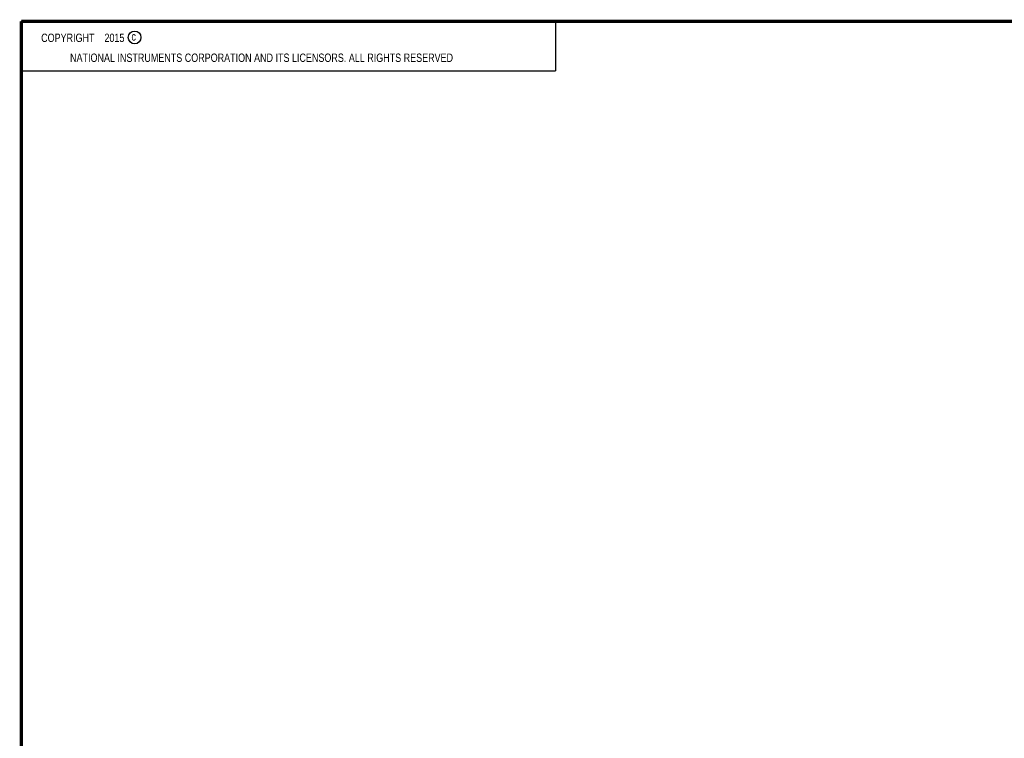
# Model space of a CAD drawing. Header units: inches. Extents: x 0.2 to 16.8, y 0.1 to 10.8.
# Tile 8 of 22: x 0.2 to 6.5, y 6.2 to 10.8. Entities that reach past the tile are written whole.
import ezdxf

# ---------------------------------------------------------------- set-up
doc = ezdxf.new("R2010")
doc.units = ezdxf.units.IN
doc.header["$LTSCALE"] = 0.935
doc.header["$MEASUREMENT"] = 0
doc.layers.get('0').update_dxf_attribs({"linetype": 'CONTINUOUS'})
doc.styles.get("Standard").update_dxf_attribs({"font": 'txt', "width": 0.8})

msp = doc.modelspace()

# ---------------------------------------------------------------- linework, layer by layer
at = {"color": 2, "linetype": 'Continuous'}
for p, q in [((0.25, 10.7586), (3.625, 10.7586)), ((0.25, 10.7586), (0.25, 10.4456)), ((3.625, 10.7586), (3.625, 10.4456)), ((0.25, 10.4456), (3.625, 10.4456))]:
    msp.add_line(p, q, dxfattribs=at)
at = {"color": 7, "linetype": 'Continuous', "const_width": 0.02}
for points in [[(0.25, 10.7586), (0.25, 0.2586)], [(16.75, 10.7586), (0.25, 10.7586)]]:
    msp.add_lwpolyline(points, dxfattribs=at)
at = {"color": 2, "linetype": 'Continuous'}
msp.add_circle((0.9659, 10.6562), 0.0403, dxfattribs=at)

# ---------------------------------------------------------------- texts
at = {"color": 2, "linetype": 'Continuous', "width": 0.8}
for s, p in [('c', (0.946, 10.6363)), ('NATIONAL INSTRUMENTS CORPORATION AND ITS LICENSORS. ALL RIGHTS RESERVED', (0.5583, 10.5016))]:
    msp.add_text(s, height=0.053, dxfattribs=at).set_placement(p)
at = {"color": 2, "linetype": 'Continuous', "insert": (0.3125, 10.6805), "char_height": 0.053, "width": 0.8904, "attachment_point": 1}
msp.add_mtext('{    COPYRIGHT    2015}', dxfattribs=at)

doc.saveas('drawing.dxf')
